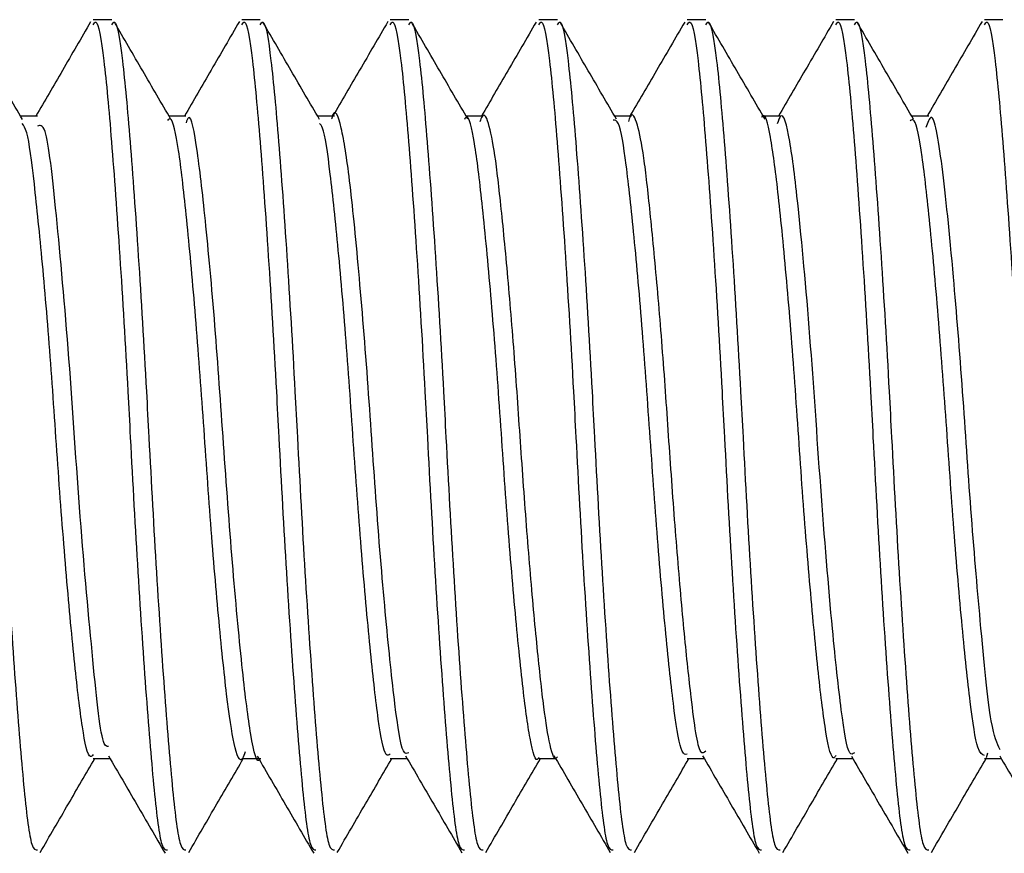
# Model space of a CAD drawing. Header units: inches. Extents: x 0.2 to 10.8, y 0.2 to 8.2.
# Tile 31 of 55: x 5.0758 to 5.0912, y 6.8202 to 6.8332. Entities that reach past the tile are written whole.
import ezdxf

# ---------------------------------------------------------------- set-up
doc = ezdxf.new("R2010")
doc.units = ezdxf.units.IN
doc.header["$MEASUREMENT"] = 0

msp = doc.modelspace()

# ---------------------------------------------------------------- linework, layer by layer
for p, q in [((5.077244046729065, 6.833196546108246), (5.076954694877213, 6.833196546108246)), ((5.079558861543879, 6.833196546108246), (5.079269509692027, 6.833196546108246)), ((5.081873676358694, 6.833196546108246), (5.081584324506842, 6.833196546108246)), ((5.084188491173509, 6.833196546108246), (5.083899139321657, 6.833196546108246)), ((5.086503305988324, 6.833196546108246), (5.086213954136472, 6.833196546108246)), ((5.08881812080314, 6.833196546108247), (5.088528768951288, 6.833196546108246)), ((5.091132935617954, 6.833196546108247), (5.090843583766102, 6.833196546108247)), ((5.076086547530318, 6.831693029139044), (5.075822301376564, 6.831693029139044)), ((5.078401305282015, 6.831693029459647), (5.078137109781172, 6.831693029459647)), ((5.080715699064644, 6.831693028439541), (5.080451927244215, 6.831693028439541)), ((5.08303086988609, 6.831693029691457), (5.082766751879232, 6.831693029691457)), ((5.085345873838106, 6.831693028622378), (5.085081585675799, 6.831693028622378)), ((5.087660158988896, 6.831693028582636), (5.087396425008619, 6.831693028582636)), ((5.089975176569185, 6.831693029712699), (5.089711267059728, 6.831693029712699)), ((5.090893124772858, 6.821762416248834), (5.090871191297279, 6.821692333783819)), ((5.076954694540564, 6.821679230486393), (5.077218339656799, 6.821679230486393)), ((5.07926901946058, 6.821679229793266), (5.079533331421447, 6.821679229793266)), ((5.081583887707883, 6.821679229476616), (5.081847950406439, 6.821679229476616)), ((5.083899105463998, 6.821679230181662), (5.084162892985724, 6.821679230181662)), ((5.086213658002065, 6.821679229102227), (5.086477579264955, 6.821679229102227)), ((5.088528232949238, 6.821679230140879), (5.088792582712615, 6.821679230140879)), ((5.090843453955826, 6.821679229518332), (5.091107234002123, 6.821679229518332))]:
    msp.add_line(p, q)
for points, knots in [([(5.07492923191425, 6.833115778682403), (5.074943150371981, 6.833138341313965), (5.075000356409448, 6.833231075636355), (5.075097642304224, 6.832637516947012), (5.075211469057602, 6.831389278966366), (5.075344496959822, 6.829560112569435), (5.075444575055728, 6.827894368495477), (5.075531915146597, 6.826216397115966), (5.075624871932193, 6.824528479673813), (5.075757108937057, 6.822581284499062), (5.075880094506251, 6.82110564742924), (5.075983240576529, 6.820259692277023), (5.076056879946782, 6.820257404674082), (5.076086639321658, 6.820256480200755)], [0, 0, 0, 0, 0.03458646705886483, 0.1421533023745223, 0.249680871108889, 0.3571864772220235, 0.4647501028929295, 0.499980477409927, 0.6044985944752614, 0.7119959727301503, 0.8195647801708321, 0.9270819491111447, 1, 1, 1, 1]), ([(5.075851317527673, 6.831643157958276), (5.07570458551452, 6.83189522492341), (5.075410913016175, 6.832399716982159), (5.075117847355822, 6.832904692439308), (5.074971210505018, 6.833157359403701)], [0, 0, 0, 0, 0.4996450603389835, 1, 1, 1, 1]), ([(5.076914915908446, 6.833162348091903), (5.076768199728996, 6.83290957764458), (5.076483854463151, 6.832419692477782), (5.076198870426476, 6.831930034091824), (5.07606093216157, 6.831693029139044)], [0, 0, 0, 0, 0.5159789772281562, 1, 1, 1, 1]), ([(5.076954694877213, 6.833115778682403), (5.076968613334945, 6.833138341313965), (5.077025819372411, 6.833231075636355), (5.077123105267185, 6.832637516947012), (5.077236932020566, 6.831389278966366), (5.077369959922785, 6.829560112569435), (5.077470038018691, 6.827894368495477), (5.07755737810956, 6.826216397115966), (5.077650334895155, 6.824528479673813), (5.07778257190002, 6.822581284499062), (5.077905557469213, 6.82110564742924), (5.078008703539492, 6.820259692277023), (5.078082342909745, 6.820257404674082), (5.07811210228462, 6.820256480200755)], [0, 0, 0, 0, 0.03458646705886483, 0.1421533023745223, 0.2496808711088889, 0.3571864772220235, 0.4647501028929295, 0.4999804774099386, 0.6044985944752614, 0.7119959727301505, 0.8195647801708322, 0.9270819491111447, 1, 1, 1, 1]), ([(5.077244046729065, 6.833115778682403), (5.077257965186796, 6.833138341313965), (5.077315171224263, 6.833231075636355), (5.077412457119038, 6.832637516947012), (5.077526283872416, 6.831389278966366), (5.077659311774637, 6.829560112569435), (5.077759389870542, 6.827894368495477), (5.077846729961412, 6.826216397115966), (5.077939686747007, 6.824528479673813), (5.078071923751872, 6.822581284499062), (5.078194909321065, 6.82110564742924), (5.078298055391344, 6.820259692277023), (5.078371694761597, 6.820257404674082), (5.078401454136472, 6.820256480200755)], [0, 0, 0, 0, 0.03458646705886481, 0.1421533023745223, 0.2496808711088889, 0.3571864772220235, 0.4647501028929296, 0.499980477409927, 0.6044985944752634, 0.7119959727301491, 0.8195647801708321, 0.9270819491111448, 1, 1, 1, 1]), ([(5.078166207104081, 6.831643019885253), (5.078019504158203, 6.831895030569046), (5.077725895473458, 6.832399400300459), (5.077432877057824, 6.832904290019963), (5.077286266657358, 6.833156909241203)], [0, 0, 0, 0, 0.4996546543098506, 1, 1, 1, 1]), ([(5.079233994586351, 6.833169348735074), (5.079087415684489, 6.832916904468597), (5.078801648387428, 6.83242474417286), (5.078515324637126, 6.831932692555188), (5.078375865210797, 6.831693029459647)], [0, 0, 0, 0, 0.5129309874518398, 1, 1, 1, 1]), ([(5.079269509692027, 6.833115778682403), (5.079283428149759, 6.833138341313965), (5.079340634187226, 6.833231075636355), (5.079437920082, 6.832637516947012), (5.07955174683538, 6.831389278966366), (5.0796847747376, 6.829560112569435), (5.079784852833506, 6.827894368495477), (5.079872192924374, 6.826216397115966), (5.07996514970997, 6.824528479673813), (5.080097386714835, 6.822581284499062), (5.080220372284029, 6.82110564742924), (5.080323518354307, 6.820259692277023), (5.08039715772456, 6.820257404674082), (5.080426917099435, 6.820256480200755)], [0, 0, 0, 0, 0.03458646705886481, 0.1421533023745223, 0.249680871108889, 0.3571864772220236, 0.4647501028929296, 0.4999804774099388, 0.6044985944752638, 0.7119959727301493, 0.8195647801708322, 0.9270819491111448, 1, 1, 1, 1]), ([(5.079558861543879, 6.833115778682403), (5.07957278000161, 6.833138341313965), (5.079629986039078, 6.833231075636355), (5.079727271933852, 6.832637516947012), (5.079841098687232, 6.831389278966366), (5.079974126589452, 6.829560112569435), (5.080074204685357, 6.827894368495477), (5.080161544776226, 6.826216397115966), (5.080254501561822, 6.824528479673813), (5.080386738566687, 6.822581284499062), (5.08050972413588, 6.82110564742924), (5.080612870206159, 6.820259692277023), (5.080686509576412, 6.820257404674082), (5.080716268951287, 6.820256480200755)], [0, 0, 0, 0, 0.03458646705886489, 0.1421533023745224, 0.2496808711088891, 0.3571864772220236, 0.4647501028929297, 0.4999804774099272, 0.6044985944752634, 0.7119959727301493, 0.8195647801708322, 0.9270819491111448, 1, 1, 1, 1]), ([(5.080480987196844, 6.831643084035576), (5.080334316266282, 6.831895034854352), (5.080040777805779, 6.83239927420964), (5.079747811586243, 6.832904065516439), (5.079601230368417, 6.833156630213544)], [0, 0, 0, 0, 0.4996651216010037, 1, 1, 1, 1]), ([(5.081546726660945, 6.833166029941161), (5.081400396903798, 6.832913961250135), (5.08111524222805, 6.832422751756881), (5.080829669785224, 6.831931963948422), (5.080690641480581, 6.831693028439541)], [0, 0, 0, 0, 0.513159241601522, 1, 1, 1, 1]), ([(5.081584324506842, 6.833115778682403), (5.081598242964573, 6.833138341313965), (5.081655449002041, 6.833231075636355), (5.081752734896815, 6.832637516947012), (5.081866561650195, 6.831389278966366), (5.081999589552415, 6.829560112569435), (5.082099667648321, 6.827894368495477), (5.082187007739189, 6.826216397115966), (5.082279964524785, 6.824528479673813), (5.08241220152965, 6.822581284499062), (5.082535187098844, 6.82110564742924), (5.082638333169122, 6.820259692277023), (5.082711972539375, 6.820257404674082), (5.08274173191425, 6.820256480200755)], [0, 0, 0, 0, 0.03458646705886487, 0.1421533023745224, 0.249680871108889, 0.3571864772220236, 0.4647501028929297, 0.4999804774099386, 0.6044985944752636, 0.7119959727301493, 0.8195647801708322, 0.9270819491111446, 1, 1, 1, 1]), ([(5.081873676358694, 6.833115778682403), (5.081887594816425, 6.833138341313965), (5.081944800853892, 6.833231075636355), (5.082042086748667, 6.832637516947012), (5.082155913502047, 6.831389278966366), (5.082288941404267, 6.829560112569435), (5.082389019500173, 6.827894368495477), (5.082476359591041, 6.826216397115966), (5.082569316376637, 6.824528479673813), (5.082701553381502, 6.822581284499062), (5.082824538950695, 6.82110564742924), (5.082927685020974, 6.820259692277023), (5.083001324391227, 6.820257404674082), (5.083031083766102, 6.820256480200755)], [0, 0, 0, 0, 0.03458646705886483, 0.1421533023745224, 0.2496808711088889, 0.3571864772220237, 0.4647501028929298, 0.4999804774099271, 0.6044985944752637, 0.7119959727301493, 0.8195647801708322, 0.9270819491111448, 1, 1, 1, 1]), ([(5.082795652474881, 6.831643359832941), (5.08264901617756, 6.831895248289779), (5.082355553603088, 6.832399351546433), (5.08206264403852, 6.832904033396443), (5.081916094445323, 6.833156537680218)], [0, 0, 0, 0, 0.4996763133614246, 1, 1, 1, 1]), ([(5.08385677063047, 6.833157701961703), (5.083710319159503, 6.832905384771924), (5.083426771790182, 6.832416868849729), (5.083142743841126, 6.831928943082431), (5.083005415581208, 6.831693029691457)], [0, 0, 0, 0, 0.5164973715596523, 1, 1, 1, 1]), ([(5.083899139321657, 6.833115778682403), (5.083913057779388, 6.833138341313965), (5.083970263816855, 6.833231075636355), (5.08406754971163, 6.832637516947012), (5.084181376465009, 6.831389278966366), (5.084314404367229, 6.829560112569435), (5.084414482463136, 6.827894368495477), (5.084501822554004, 6.826216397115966), (5.084594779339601, 6.824528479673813), (5.084727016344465, 6.822581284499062), (5.084850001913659, 6.82110564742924), (5.084953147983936, 6.820259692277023), (5.08502678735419, 6.820257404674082), (5.085056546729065, 6.820256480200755)], [0, 0, 0, 0, 0.03458646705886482, 0.1421533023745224, 0.2496808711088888, 0.3571864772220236, 0.4647501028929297, 0.4999804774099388, 0.6044985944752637, 0.7119959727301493, 0.8195647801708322, 0.9270819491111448, 1, 1, 1, 1]), ([(5.084188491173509, 6.833115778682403), (5.08420240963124, 6.833138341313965), (5.084259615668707, 6.833231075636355), (5.084356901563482, 6.832637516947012), (5.084470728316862, 6.831389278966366), (5.084603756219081, 6.829560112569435), (5.084703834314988, 6.827894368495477), (5.084791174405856, 6.826216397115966), (5.084884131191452, 6.824528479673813), (5.085016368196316, 6.822581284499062), (5.08513935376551, 6.82110564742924), (5.085242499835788, 6.820259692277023), (5.085316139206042, 6.820257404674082), (5.085345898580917, 6.820256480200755)], [0, 0, 0, 0, 0.03458646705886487, 0.1421533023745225, 0.2496808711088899, 0.3571864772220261, 0.4647501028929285, 0.4999804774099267, 0.6044985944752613, 0.7119959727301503, 0.8195647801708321, 0.9270819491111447, 1, 1, 1, 1]), ([(5.085110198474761, 6.831643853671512), (5.084963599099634, 6.831895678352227), (5.084670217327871, 6.832399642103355), (5.084377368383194, 6.832904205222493), (5.084230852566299, 6.833156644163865)], [0, 0, 0, 0, 0.4996880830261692, 1, 1, 1, 1]), ([(5.086173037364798, 6.833160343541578), (5.086026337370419, 6.832907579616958), (5.085742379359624, 6.832418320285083), (5.085457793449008, 6.831929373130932), (5.085320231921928, 6.831693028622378)], [0, 0, 0, 0, 0.5166256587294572, 1, 1, 1, 1]), ([(5.086213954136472, 6.833115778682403), (5.086227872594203, 6.833138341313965), (5.08628507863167, 6.833231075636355), (5.086382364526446, 6.832637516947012), (5.086496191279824, 6.831389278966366), (5.086629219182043, 6.829560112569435), (5.08672929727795, 6.827894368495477), (5.086816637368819, 6.826216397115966), (5.086909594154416, 6.824528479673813), (5.087041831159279, 6.822581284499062), (5.087164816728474, 6.82110564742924), (5.087267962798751, 6.820259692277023), (5.087341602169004, 6.820257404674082), (5.08737136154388, 6.820256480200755)], [0, 0, 0, 0, 0.03458646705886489, 0.1421533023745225, 0.2496808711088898, 0.357186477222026, 0.4647501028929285, 0.4999804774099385, 0.6044985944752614, 0.7119959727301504, 0.8195647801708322, 0.9270819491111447, 1, 1, 1, 1]), ([(5.086503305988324, 6.833115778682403), (5.086517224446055, 6.833138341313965), (5.086574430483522, 6.833231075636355), (5.086671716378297, 6.832637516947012), (5.086785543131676, 6.831389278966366), (5.086918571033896, 6.829560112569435), (5.087018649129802, 6.827894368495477), (5.087105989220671, 6.826216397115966), (5.087198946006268, 6.824528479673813), (5.087331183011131, 6.822581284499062), (5.087454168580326, 6.82110564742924), (5.087557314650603, 6.820259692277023), (5.087630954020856, 6.820257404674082), (5.087660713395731, 6.820256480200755)], [0, 0, 0, 0, 0.03458646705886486, 0.1421533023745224, 0.2496808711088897, 0.357186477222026, 0.4647501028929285, 0.4999804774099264, 0.604498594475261, 0.71199597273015, 0.819564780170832, 0.9270819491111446, 1, 1, 1, 1]), ([(5.08742462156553, 6.831644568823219), (5.087278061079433, 6.831896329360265), (5.086984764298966, 6.832400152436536), (5.086691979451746, 6.83290458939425), (5.08654549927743, 6.833156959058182)], [0, 0, 0, 0, 0.4997002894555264, 1, 1, 1, 1]), ([(5.088492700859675, 6.833168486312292), (5.08834607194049, 6.832915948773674), (5.088060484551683, 6.832424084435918), (5.087774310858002, 6.831932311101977), (5.087635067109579, 6.831693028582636)], [0, 0, 0, 0, 0.5134292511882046, 1, 1, 1, 1]), ([(5.088528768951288, 6.833115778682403), (5.088542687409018, 6.833138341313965), (5.088599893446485, 6.833231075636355), (5.088697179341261, 6.832637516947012), (5.088811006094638, 6.831389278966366), (5.088944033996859, 6.829560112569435), (5.089044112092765, 6.827894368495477), (5.089131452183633, 6.826216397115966), (5.08922440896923, 6.824528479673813), (5.089356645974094, 6.822581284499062), (5.089479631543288, 6.82110564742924), (5.089582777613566, 6.820259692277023), (5.08965641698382, 6.820257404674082), (5.089686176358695, 6.820256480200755)], [0, 0, 0, 0, 0.03458646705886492, 0.1421533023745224, 0.2496808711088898, 0.357186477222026, 0.4647501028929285, 0.4999804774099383, 0.6044985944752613, 0.7119959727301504, 0.819564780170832, 0.9270819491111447, 0.9999999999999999, 0.9999999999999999, 0.9999999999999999, 0.9999999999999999]), ([(5.08881812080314, 6.833115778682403), (5.08883203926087, 6.833138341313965), (5.088889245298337, 6.833231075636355), (5.088986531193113, 6.832637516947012), (5.08910035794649, 6.831389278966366), (5.089233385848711, 6.829560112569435), (5.089333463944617, 6.827894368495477), (5.089420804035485, 6.826216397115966), (5.089513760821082, 6.824528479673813), (5.089645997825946, 6.822581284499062), (5.08976898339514, 6.82110564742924), (5.089872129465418, 6.820259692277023), (5.089945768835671, 6.820257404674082), (5.089975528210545, 6.820256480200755)], [0, 0, 0, 0, 0.03458646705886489, 0.1421533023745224, 0.2496808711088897, 0.3571864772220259, 0.4647501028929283, 0.4999804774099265, 0.604498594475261, 0.7119959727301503, 0.819564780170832, 0.9270819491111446, 0.9999999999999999, 0.9999999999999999, 0.9999999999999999, 0.9999999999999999]), ([(5.089738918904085, 6.831645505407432), (5.089592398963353, 6.831897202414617), (5.089299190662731, 6.832400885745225), (5.089006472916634, 6.83290519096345), (5.088860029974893, 6.83315748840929)], [0, 0, 0, 0, 0.4997127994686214, 1, 1, 1, 1]), ([(5.090807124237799, 6.833167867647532), (5.090660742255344, 6.832915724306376), (5.090375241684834, 6.832423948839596), (5.090089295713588, 6.831932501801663), (5.089949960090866, 6.831693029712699)], [0, 0, 0, 0, 0.5127204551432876, 1, 1, 1, 1]), ([(5.090843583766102, 6.833115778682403), (5.090857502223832, 6.833138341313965), (5.0909147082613, 6.833231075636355), (5.091011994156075, 6.832637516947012), (5.091125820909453, 6.831389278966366), (5.091258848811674, 6.829560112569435), (5.09135892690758, 6.827894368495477), (5.091446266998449, 6.826216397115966), (5.091539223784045, 6.824528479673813), (5.091671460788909, 6.822581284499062), (5.091794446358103, 6.82110564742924), (5.091897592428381, 6.820259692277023), (5.091971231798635, 6.820257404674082), (5.092000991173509, 6.820256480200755)], [0, 0, 0, 0, 0.03458646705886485, 0.1421533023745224, 0.2496808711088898, 0.3571864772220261, 0.4647501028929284, 0.4999804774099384, 0.6044985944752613, 0.7119959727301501, 0.819564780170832, 0.9270819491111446, 0.9999999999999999, 0.9999999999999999, 0.9999999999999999, 0.9999999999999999]), ([(5.081872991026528, 6.821771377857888), (5.081844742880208, 6.821758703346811), (5.081768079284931, 6.821724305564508), (5.081658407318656, 6.82245967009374), (5.081517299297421, 6.823797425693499), (5.0813671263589, 6.825581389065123), (5.081241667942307, 6.827517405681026), (5.081094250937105, 6.829330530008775), (5.080948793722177, 6.830785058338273), (5.080823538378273, 6.83157898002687), (5.080719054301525, 6.831851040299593), (5.080671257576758, 6.831656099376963), (5.080670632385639, 6.831653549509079)], [0, 0, 0, 0, 0.06677432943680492, 0.1812211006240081, 0.2980237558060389, 0.416491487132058, 0.5302453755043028, 0.6482382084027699, 0.7658049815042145, 0.8797361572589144, 0.998426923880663, 1, 1, 1, 1]), ([(5.084188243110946, 6.821706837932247), (5.084182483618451, 6.821697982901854), (5.084139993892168, 6.821632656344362), (5.084060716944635, 6.821908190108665), (5.083966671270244, 6.822529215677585), (5.083861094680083, 6.823519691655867), (5.083749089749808, 6.824769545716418), (5.083642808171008, 6.826166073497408), (5.083548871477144, 6.827597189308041), (5.083439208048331, 6.828965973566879), (5.083327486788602, 6.830152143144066), (5.083227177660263, 6.831054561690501), (5.083129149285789, 6.83158450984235), (5.083041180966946, 6.83177280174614), (5.082992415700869, 6.831636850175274), (5.082980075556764, 6.831602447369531)], [0, 0, 0, 0, 0.01380375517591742, 0.1018349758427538, 0.1864064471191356, 0.2733054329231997, 0.3621306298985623, 0.4492034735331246, 0.5337016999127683, 0.6216124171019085, 0.7102719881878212, 0.7960416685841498, 0.8814420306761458, 0.9699986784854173, 1, 1, 1, 1]), ([(5.08650293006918, 6.821797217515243), (5.086475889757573, 6.821772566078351), (5.086394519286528, 6.821698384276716), (5.086291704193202, 6.82244546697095), (5.086168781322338, 6.82358856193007), (5.086056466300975, 6.824860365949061), (5.085951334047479, 6.826260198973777), (5.085856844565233, 6.827690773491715), (5.085746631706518, 6.829051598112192), (5.085635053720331, 6.83022055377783), (5.085536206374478, 6.831102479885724), (5.085436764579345, 6.831605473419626), (5.085351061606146, 6.831775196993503), (5.085304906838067, 6.831637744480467), (5.0852950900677, 6.831608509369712)], [0, 0, 0, 0, 0.06355917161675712, 0.1912640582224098, 0.2784995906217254, 0.367425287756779, 0.4543588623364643, 0.5390605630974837, 0.6272358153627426, 0.7159160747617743, 0.8014818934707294, 0.8872809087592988, 0.9760255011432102, 0.9999999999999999, 0.9999999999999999, 0.9999999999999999, 0.9999999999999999]), ([(5.088528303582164, 6.821726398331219), (5.088519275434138, 6.821711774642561), (5.08846714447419, 6.821627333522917), (5.088372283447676, 6.822034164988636), (5.088260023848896, 6.822935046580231), (5.08812734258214, 6.824308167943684), (5.087997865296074, 6.825937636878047), (5.087885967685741, 6.827657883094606), (5.087754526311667, 6.829261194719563), (5.087623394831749, 6.830589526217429), (5.087512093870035, 6.831415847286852), (5.087420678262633, 6.83177204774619), (5.087374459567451, 6.831679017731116), (5.08737103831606, 6.831672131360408)], [0, 0, 0, 0, 0.02255716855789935, 0.1302511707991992, 0.2379031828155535, 0.3454998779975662, 0.4531863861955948, 0.5608519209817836, 0.6684480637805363, 0.7761251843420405, 0.8838024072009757, 0.9913986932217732, 1, 1, 1, 1]), ([(5.088817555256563, 6.82177094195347), (5.088793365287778, 6.821752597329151), (5.088721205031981, 6.821697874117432), (5.088613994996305, 6.822367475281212), (5.088464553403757, 6.823748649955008), (5.088288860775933, 6.825874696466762), (5.088129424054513, 6.828332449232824), (5.087947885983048, 6.830277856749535), (5.087812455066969, 6.831387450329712), (5.087697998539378, 6.831808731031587), (5.087632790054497, 6.831623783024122), (5.087615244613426, 6.831574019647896)], [0, 0, 0, 0, 0.05740848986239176, 0.1712532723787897, 0.2863890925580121, 0.4348576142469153, 0.5787375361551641, 0.7277660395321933, 0.8405993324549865, 0.9571105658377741, 1, 1, 1, 1]), ([(5.079320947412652, 6.821785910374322), (5.079307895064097, 6.821745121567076), (5.079252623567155, 6.821572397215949), (5.079149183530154, 6.821845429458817), (5.079037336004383, 6.822599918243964), (5.078909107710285, 6.82385714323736), (5.07877582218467, 6.82542339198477), (5.078662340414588, 6.827137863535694), (5.078536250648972, 6.828796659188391), (5.078402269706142, 6.830225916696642), (5.07828723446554, 6.831218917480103), (5.078188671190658, 6.831705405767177), (5.078128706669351, 6.831642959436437), (5.078112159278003, 6.831625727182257)], [0, 0, 0, 0, 0.03190895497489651, 0.1351217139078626, 0.2383581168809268, 0.3415074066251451, 0.4447073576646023, 0.5479507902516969, 0.651101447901, 0.7542869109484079, 0.8575353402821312, 0.9606864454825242, 1, 1, 1, 1]), ([(5.079558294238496, 6.821684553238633), (5.079557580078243, 6.821682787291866), (5.079508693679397, 6.821561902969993), (5.079409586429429, 6.821988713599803), (5.079284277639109, 6.822975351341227), (5.079132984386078, 6.824570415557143), (5.078994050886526, 6.826450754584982), (5.078863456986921, 6.828365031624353), (5.078710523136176, 6.830054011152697), (5.078580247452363, 6.831189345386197), (5.078475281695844, 6.831780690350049), (5.078414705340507, 6.831623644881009), (5.07840210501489, 6.831590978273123)], [0, 0, 0, 0, 0.001810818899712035, 0.1239559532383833, 0.2420927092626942, 0.3651784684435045, 0.4859554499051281, 0.6050529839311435, 0.7284066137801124, 0.8475080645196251, 0.9682805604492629, 1, 1, 1, 1]), ([(5.083899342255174, 6.821695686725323), (5.083896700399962, 6.821690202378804), (5.083851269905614, 6.821595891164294), (5.083760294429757, 6.821944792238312), (5.083649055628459, 6.822759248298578), (5.083518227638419, 6.824080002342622), (5.083386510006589, 6.825678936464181), (5.083274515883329, 6.827398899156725), (5.083145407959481, 6.829032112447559), (5.083012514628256, 6.830412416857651), (5.082900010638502, 6.831324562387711), (5.082804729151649, 6.83174017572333), (5.082751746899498, 6.831658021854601), (5.082741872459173, 6.831642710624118)], [0, 0, 0, 0, 0.006647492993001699, 0.1143131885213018, 0.2219702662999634, 0.3295508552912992, 0.4372060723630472, 0.5448737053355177, 0.6524549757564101, 0.7600978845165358, 0.8677740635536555, 0.9753567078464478, 1, 1, 1, 1]), ([(5.086213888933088, 6.821745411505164), (5.086186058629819, 6.821741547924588), (5.086114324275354, 6.821731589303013), (5.086011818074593, 6.822357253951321), (5.08589000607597, 6.823474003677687), (5.085755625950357, 6.82497666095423), (5.085636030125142, 6.826668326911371), (5.08551705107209, 6.828361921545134), (5.085382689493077, 6.829870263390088), (5.085260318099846, 6.830996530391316), (5.085157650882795, 6.831633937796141), (5.085085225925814, 6.831629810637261), (5.08505668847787, 6.831628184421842)], [0, 0, 0, 0, 0.06831633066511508, 0.1760896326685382, 0.2837569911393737, 0.3914298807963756, 0.4992044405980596, 0.6068681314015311, 0.714524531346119, 0.8222982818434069, 0.929980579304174, 1, 1, 1, 1]), ([(5.090843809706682, 6.821726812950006), (5.090809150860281, 6.821741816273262), (5.090730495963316, 6.821775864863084), (5.090624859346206, 6.822497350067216), (5.090499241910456, 6.823683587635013), (5.090365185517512, 6.825226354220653), (5.090249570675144, 6.826931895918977), (5.090126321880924, 6.828607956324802), (5.089991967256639, 6.830073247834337), (5.089874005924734, 6.831126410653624), (5.089773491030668, 6.831675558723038), (5.089708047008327, 6.831635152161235), (5.089686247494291, 6.831621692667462)], [0, 0, 0, 0, 0.08486408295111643, 0.1925908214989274, 0.3002195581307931, 0.4078804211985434, 0.5156118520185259, 0.6232405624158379, 0.7308842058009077, 0.8386181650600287, 0.9462434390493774, 1, 1, 1, 1]), ([(5.091087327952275, 6.821817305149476), (5.091041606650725, 6.821916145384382), (5.090936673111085, 6.822142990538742), (5.090794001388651, 6.823637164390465), (5.090630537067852, 6.825516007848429), (5.090506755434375, 6.827434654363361), (5.090347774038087, 6.829410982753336), (5.090182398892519, 6.831024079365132), (5.090045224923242, 6.831831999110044), (5.089958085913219, 6.831590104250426), (5.089931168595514, 6.83151538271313)], [0, 0, 0, 0, 0.1167393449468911, 0.2679248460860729, 0.390063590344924, 0.5072956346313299, 0.6286732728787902, 0.7815000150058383, 0.9325051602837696, 1, 1, 1, 1]), ([(5.076954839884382, 6.821742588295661), (5.076940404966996, 6.821724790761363), (5.076882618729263, 6.821653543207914), (5.076784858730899, 6.822114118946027), (5.076670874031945, 6.823079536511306), (5.076537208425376, 6.824491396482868), (5.076409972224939, 6.826142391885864), (5.076297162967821, 6.827856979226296), (5.076164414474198, 6.82944369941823), (5.076034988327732, 6.830692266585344), (5.075940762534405, 6.831452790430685), (5.075873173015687, 6.831543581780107), (5.075849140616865, 6.831575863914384)], [0, 0, 0, 0, 0.03749311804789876, 0.1500934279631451, 0.2626228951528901, 0.3751148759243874, 0.4877098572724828, 0.6002556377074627, 0.7127474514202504, 0.8253350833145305, 0.9378954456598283, 1, 1, 1, 1]), ([(5.077195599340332, 6.821869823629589), (5.077172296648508, 6.821867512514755), (5.077084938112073, 6.821858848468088), (5.076955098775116, 6.823143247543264), (5.076749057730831, 6.825347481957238), (5.076582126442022, 6.828005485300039), (5.076376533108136, 6.830236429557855), (5.076231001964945, 6.831589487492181), (5.076126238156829, 6.831550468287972), (5.076085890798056, 6.831535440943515)], [0, 0, 0, 0, 0.06001351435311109, 0.224982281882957, 0.3958777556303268, 0.5607959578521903, 0.7316868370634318, 0.8966653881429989, 1, 1, 1, 1]), ([(5.081584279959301, 6.821750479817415), (5.081563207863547, 6.821735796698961), (5.08149848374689, 6.8216906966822), (5.081398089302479, 6.822229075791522), (5.081280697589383, 6.823272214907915), (5.081146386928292, 6.824731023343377), (5.08102262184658, 6.826404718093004), (5.080907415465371, 6.828110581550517), (5.080773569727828, 6.829662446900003), (5.08064710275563, 6.830843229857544), (5.080557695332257, 6.831514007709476), (5.080496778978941, 6.8315630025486), (5.080479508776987, 6.831576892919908)], [0, 0, 0, 0, 0.05439958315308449, 0.1670913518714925, 0.2796789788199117, 0.3922528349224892, 0.5049425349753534, 0.6175488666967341, 0.7301271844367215, 0.8428127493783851, 0.9554363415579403, 1, 1, 1, 1]), ([(5.076128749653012, 6.820215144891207), (5.076275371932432, 6.82046779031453), (5.076558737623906, 6.820956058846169), (5.076842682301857, 6.821443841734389), (5.076979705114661, 6.821679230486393)], [0, 0, 0, 0, 0.517431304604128, 1, 1, 1, 1]), ([(5.077194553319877, 6.821720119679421), (5.077341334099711, 6.821467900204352), (5.077635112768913, 6.82096308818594), (5.077928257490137, 6.820458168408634), (5.078074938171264, 6.820205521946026)], [0, 0, 0, 0, 0.4996304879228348, 1, 1, 1, 1]), ([(5.078443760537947, 6.820215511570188), (5.078590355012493, 6.820468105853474), (5.078873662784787, 6.820956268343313), (5.079157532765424, 6.821443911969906), (5.079294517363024, 6.821679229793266)], [0, 0, 0, 0, 0.5174389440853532, 1, 1, 1, 1]), ([(5.079512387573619, 6.821715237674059), (5.079658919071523, 6.821463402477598), (5.079952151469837, 6.820959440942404), (5.080244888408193, 6.820455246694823), (5.080391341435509, 6.820203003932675)], [0, 0, 0, 0, 0.4997111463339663, 1, 1, 1, 1]), ([(5.080758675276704, 6.820215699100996), (5.080905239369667, 6.820468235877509), (5.081188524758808, 6.820956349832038), (5.081472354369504, 6.821443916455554), (5.081609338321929, 6.821679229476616)], [0, 0, 0, 0, 0.5173725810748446, 1, 1, 1, 1]), ([(5.081822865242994, 6.821722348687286), (5.081969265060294, 6.821470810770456), (5.082262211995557, 6.820967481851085), (5.082554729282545, 6.820463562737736), (5.082701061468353, 6.820211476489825)], [0, 0, 0, 0, 0.4997485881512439, 1, 1, 1, 1]), ([(5.083073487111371, 6.820215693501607), (5.083220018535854, 6.820468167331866), (5.083503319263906, 6.820956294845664), (5.083787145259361, 6.821443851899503), (5.083924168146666, 6.821679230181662)], [0, 0, 0, 0, 0.5172292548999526, 1, 1, 1, 1]), ([(5.084134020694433, 6.821728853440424), (5.084280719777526, 6.821476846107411), (5.08457431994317, 6.820972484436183), (5.084867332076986, 6.820467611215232), (5.085013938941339, 6.820215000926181)], [0, 0, 0, 0, 0.4996559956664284, 1, 1, 1, 1]), ([(5.08538819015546, 6.820215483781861), (5.085534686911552, 6.820467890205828), (5.085818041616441, 6.82095609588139), (5.086101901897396, 6.82144371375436), (5.086239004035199, 6.821679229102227)], [0, 0, 0, 0, 0.5170083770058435, 0.9999999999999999, 0.9999999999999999, 0.9999999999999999, 0.9999999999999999]), ([(5.086452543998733, 6.821722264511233), (5.086599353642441, 6.821470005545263), (5.086893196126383, 6.820965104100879), (5.087186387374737, 6.820460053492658), (5.087333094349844, 6.820207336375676)], [0, 0, 0, 0, 0.4996202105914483, 1, 1, 1, 1]), ([(5.087702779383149, 6.820215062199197), (5.087849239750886, 6.820467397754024), (5.088132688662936, 6.820955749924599), (5.088416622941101, 6.82144350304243), (5.088553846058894, 6.821679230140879)], [0, 0, 0, 0, 0.5167081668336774, 1, 1, 1, 1]), ([(5.088771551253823, 6.821715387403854), (5.088918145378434, 6.821463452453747), (5.089211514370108, 6.820959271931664), (5.089504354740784, 6.820454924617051), (5.089650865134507, 6.820202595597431)], [0, 0, 0, 0, 0.4996919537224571, 1, 1, 1, 1]), ([(5.090017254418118, 6.820214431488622), (5.090163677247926, 6.820466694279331), (5.090447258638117, 6.820955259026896), (5.090731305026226, 6.821443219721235), (5.090868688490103, 6.821679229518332)], [0, 0, 0, 0, 0.5163344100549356, 1, 1, 1, 1]), ([(5.091083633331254, 6.821719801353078), (5.09122998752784, 6.821468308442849), (5.091522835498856, 6.820965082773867), (5.091815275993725, 6.82046130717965), (5.091961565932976, 6.820209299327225)], [0, 0, 0, 0, 0.4997616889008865, 1, 1, 1, 1])]:
    msp.add_open_spline(points, degree=3, knots=knots)

doc.saveas('drawing.dxf')
